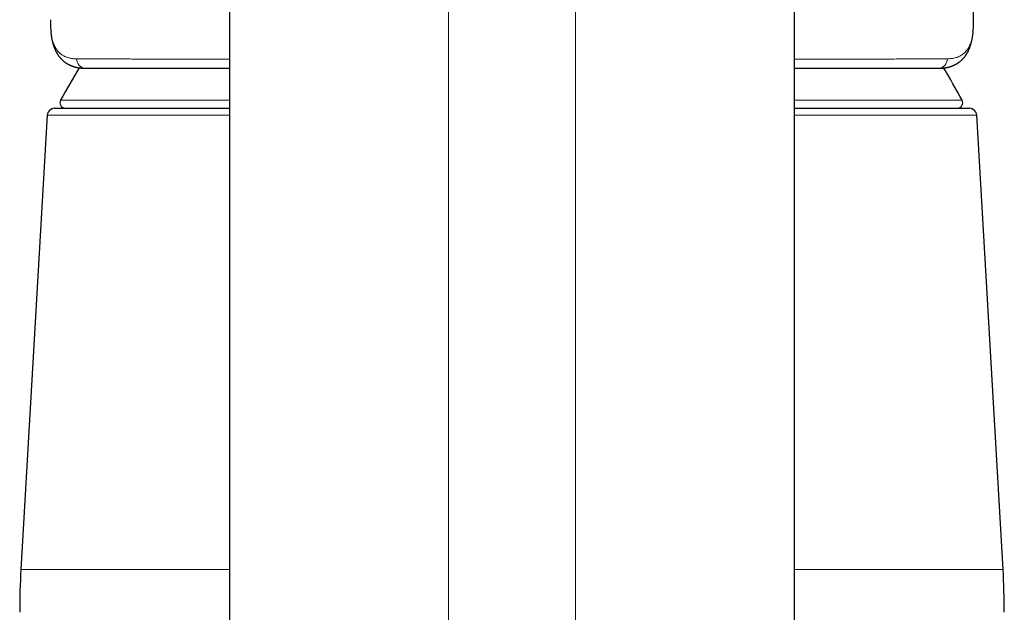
# Model space of a CAD drawing. Header units: millimetres. Extents: x 8 to 961, y 12 to 886.
# Tile 15 of 59: x 433 to 486, y 735 to 767. Entities that reach past the tile are written whole.
import ezdxf

# ---------------------------------------------------------------- set-up
doc = ezdxf.new("R2010")
doc.units = ezdxf.units.MM

msp = doc.modelspace()

# ---------------------------------------------------------------- linework, layer by layer
at = {"color": 7, "linetype": 'Continuous', "lineweight": 30}
for p, q in [((444.771, 785.487), (444.771, 720.261)), ((475.201, 720.26), (475.201, 785.475)), ((435.14, 766.606), (435.14, 766.512)), ((435.145, 766.238), (435.159, 766.01)), ((484.813, 766.01), (484.827, 766.238)), ((435.364, 761.843), (444.771, 761.843)), ((475.201, 761.843), (484.609, 761.843)), ((434.964, 761.466), (433.552, 736.994)), ((486.42, 736.994), (485.008, 761.466))]:
    msp.add_line(p, q, dxfattribs=at)
at = {"color": 252, "linetype": 'Continuous', "lineweight": 0}
for p, q in [((456.566, 709.047), (456.566, 769.386)), ((463.406, 709.047), (463.406, 769.385)), ((435.158, 766.061), (435.145, 766.275)), ((435.145, 766.238), (435.145, 766.275)), ((484.828, 766.275), (484.827, 766.238)), ((435.689, 762.286), (444.771, 762.286)), ((475.201, 762.286), (484.21, 762.286)), ((444.771, 761.466), (434.964, 761.466)), ((485.008, 761.466), (475.201, 761.466)), ((433.552, 736.994), (444.771, 736.994)), ((475.201, 736.994), (486.42, 736.994))]:
    msp.add_line(p, q, dxfattribs=at)
at = {"color": 252, "linetype": 'Continuous', "lineweight": 0, "flags": 128}
for points in [[(435.158, 766.061), (435.159, 766.015), (435.159, 766.01)], [(484.814, 766.061), (484.814, 766.015), (484.813, 766.01)]]:
    msp.add_lwpolyline(points, dxfattribs=at)
at = {"color": 252, "linetype": 'Continuous', "lineweight": 0}
for centre, start, end in [((437.047, 764.487), 177.3255, 268.0825), ((482.925, 764.487), 271.9175, 2.6745)]:
    msp.add_arc(centre, 0.486, start, end, dxfattribs=at)
at = {"color": 7, "linetype": 'Continuous', "lineweight": 30}
for centre, radius, start, end in [((479.586, 738.348), 50, 149.0974, 151.3951), ((440.313, 738.348), 50, 28.6049, 30.8906), ((435.952, 762.143), 0.3, 151.3951, 270), ((483.947, 762.143), 0.3, 270, 28.6049), ((435.364, 761.443), 0.4, 90, 176.6981), ((484.609, 761.443), 0.4, 3.3019, 90), ((473.486, 734.69), 40, 176.6981, 180), ((446.486, 734.69), 40, 0, 3.3019)]:
    msp.add_arc(centre, radius, start, end, dxfattribs=at)
for points, knots in [([(484.832, 766.619), (484.832, 766.626), (484.829, 766.728), (484.825, 766.917), (484.818, 767.182), (484.812, 767.43), (484.806, 767.659), (484.8, 767.868), (484.794, 768.056), (484.788, 768.225), (484.783, 768.378), (484.778, 768.515), (484.774, 768.636), (484.77, 768.742), (484.766, 768.831), (484.763, 768.905), (484.761, 768.96), (484.759, 768.998), (484.758, 769.027), (484.757, 769.063), (484.754, 769.125), (484.75, 769.215), (484.745, 769.323), (484.74, 769.435), (484.735, 769.546), (484.73, 769.657), (484.724, 769.788), (484.716, 769.939), (484.708, 770.111), (484.698, 770.288), (484.688, 770.473), (484.677, 770.673), (484.665, 770.886), (484.651, 771.112), (484.636, 771.351), (484.62, 771.602), (484.602, 771.864), (484.583, 772.137), (484.562, 772.423), (484.538, 772.741), (484.51, 773.094), (484.478, 773.484), (484.443, 773.891), (484.405, 774.316), (484.363, 774.758), (484.32, 775.193), (484.276, 775.618), (484.232, 776.031), (484.185, 776.456), (484.138, 776.861), (484.092, 777.245), (484.048, 777.604), (484.003, 777.964), (483.954, 778.339), (483.903, 778.723), (483.849, 779.113), (483.796, 779.486), (483.745, 779.842), (483.695, 780.182), (483.646, 780.501), (483.6, 780.799), (483.556, 781.078), (483.514, 781.341), (483.474, 781.589), (483.436, 781.822), (483.399, 782.04), (483.365, 782.242), (483.332, 782.433), (483.301, 782.611), (483.273, 782.775), (483.247, 782.923), (483.223, 783.055), (483.203, 783.17), (483.186, 783.26), (483.174, 783.329), (483.165, 783.379), (483.156, 783.425), (483.148, 783.469), (483.141, 783.51), (483.132, 783.556), (483.123, 783.607), (483.112, 783.668), (483.099, 783.736), (483.086, 783.81), (483.069, 783.9), (483.048, 784.009), (483.024, 784.138), (482.997, 784.279), (482.968, 784.43), (482.937, 784.593), (482.903, 784.767), (482.867, 784.95), (482.805, 785.263), (482.717, 785.7), (482.627, 786.131), (482.564, 786.43), (482.528, 786.6), (482.491, 786.77), (482.456, 786.935), (482.423, 787.086), (482.394, 787.218), (482.369, 787.331), (482.346, 787.436), (482.324, 787.532), (482.304, 787.622), (482.284, 787.71), (482.263, 787.803), (482.24, 787.905), (482.215, 788.016), (482.188, 788.133), (482.162, 788.248), (482.136, 788.359), (482.113, 788.459), (482.091, 788.554), (482.071, 788.641), (482.051, 788.726), (482.03, 788.815), (482.009, 788.904), (481.987, 788.994), (481.966, 789.084), (481.943, 789.179), (481.919, 789.278), (481.897, 789.372), (481.876, 789.456), (481.86, 789.522), (481.849, 789.571), (481.84, 789.606), (481.832, 789.638), (481.824, 789.673), (481.812, 789.72), (481.797, 789.783), (481.777, 789.863), (481.72, 790.093), (481.66, 790.336), (481.596, 790.589), (481.565, 790.709), (481.536, 790.823), (481.51, 790.927), (481.486, 791.017), (481.466, 791.094), (481.45, 791.159), (481.435, 791.216), (481.42, 791.272), (481.404, 791.334), (481.386, 791.405), (481.365, 791.486), (481.34, 791.58), (481.312, 791.687), (481.28, 791.806), (481.253, 791.909), (481.23, 791.994), (481.213, 792.058), (481.196, 792.124), (481.179, 792.187), (481.164, 792.243), (481.151, 792.289), (481.142, 792.325), (481.133, 792.357), (481.123, 792.395), (481.109, 792.445), (481.093, 792.505), (481.075, 792.571), (481.057, 792.636), (481.035, 792.717), (481.01, 792.81), (480.981, 792.913), (480.956, 793.005), (480.934, 793.085), (480.916, 793.15), (480.904, 793.194), (480.896, 793.221), (480.891, 793.239), (480.885, 793.261), (480.876, 793.292), (480.866, 793.331), (480.85, 793.387), (480.83, 793.456), (480.809, 793.533), (480.788, 793.609), (480.766, 793.685), (480.746, 793.758), (480.727, 793.823), (480.711, 793.882), (480.696, 793.934), (480.681, 793.985), (480.667, 794.036), (480.651, 794.091), (480.636, 794.144), (480.622, 794.193), (480.607, 794.244), (480.59, 794.304), (480.571, 794.372), (480.551, 794.441), (480.532, 794.506), (480.515, 794.566), (480.499, 794.621), (480.485, 794.671), (480.471, 794.717), (480.458, 794.763), (480.444, 794.811), (480.428, 794.865), (480.406, 794.94), (480.38, 795.029), (480.35, 795.131), (480.322, 795.228), (480.296, 795.317), (480.272, 795.398), (480.25, 795.472), (480.228, 795.546), (480.205, 795.625), (480.179, 795.713), (480.15, 795.808), (480.121, 795.907), (480.095, 795.996), (480.07, 796.078), (480.047, 796.154), (480.025, 796.23), (480.004, 796.3), (479.985, 796.364), (479.959, 796.448), (479.929, 796.547), (479.894, 796.663), (479.861, 796.774), (479.826, 796.89), (479.79, 797.007), (479.755, 797.123), (479.729, 797.208), (479.713, 797.26), (479.707, 797.28), (479.701, 797.303), (479.692, 797.331), (479.683, 797.362), (479.673, 797.392), (479.665, 797.421), (479.655, 797.454), (479.643, 797.493), (479.63, 797.535), (479.615, 797.584), (479.597, 797.644), (479.575, 797.715), (479.553, 797.789), (479.526, 797.878), (479.492, 797.989), (479.452, 798.119), (479.414, 798.246), (479.377, 798.365), (479.34, 798.488), (479.304, 798.606), (479.276, 798.7), (479.258, 798.759), (479.247, 798.793), (479.238, 798.824), (479.229, 798.854), (479.219, 798.887), (479.208, 798.923), (479.197, 798.96), (479.186, 798.994), (479.177, 799.025), (479.169, 799.053), (479.161, 799.079), (479.151, 799.112), (479.139, 799.151), (479.126, 799.193), (479.115, 799.231), (479.103, 799.272), (479.09, 799.315), (479.077, 799.356), (479.068, 799.389), (479.059, 799.418), (479.049, 799.451), (479.037, 799.489), (479.025, 799.53), (479.014, 799.568), (479.004, 799.599), (478.997, 799.623), (478.992, 799.642), (478.987, 799.657), (478.982, 799.674), (478.976, 799.694), (478.969, 799.719), (478.96, 799.747), (478.953, 799.773), (478.945, 799.799), (478.937, 799.827), (478.926, 799.862), (478.914, 799.903), (478.901, 799.946), (478.889, 799.986), (478.879, 800.021), (478.868, 800.058), (478.857, 800.095), (478.847, 800.129), (478.84, 800.155), (478.833, 800.177), (478.827, 800.197), (478.82, 800.22), (478.814, 800.241), (478.81, 800.255), (478.809, 800.26)], [0, 0, 0, 0, 0.000601, 0.008447, 0.015803, 0.022668, 0.029044, 0.03493, 0.040052, 0.044735, 0.048979, 0.052784, 0.05615, 0.059077, 0.061565, 0.063615, 0.065226, 0.066146, 0.066819, 0.067618, 0.06917, 0.071953, 0.075078, 0.078188, 0.081282, 0.084362, 0.087425, 0.092209, 0.096955, 0.101756, 0.106896, 0.112448, 0.118364, 0.124645, 0.131289, 0.138298, 0.145536, 0.153126, 0.161068, 0.169361, 0.179692, 0.190521, 0.201849, 0.213676, 0.226002, 0.238827, 0.249985, 0.261496, 0.27336, 0.285575, 0.295421, 0.305484, 0.315669, 0.325573, 0.33694, 0.347847, 0.358293, 0.368279, 0.377804, 0.386868, 0.395091, 0.402894, 0.410278, 0.417241, 0.423785, 0.429908, 0.435612, 0.440895, 0.44598, 0.450603, 0.454765, 0.458467, 0.461707, 0.464485, 0.466094, 0.467494, 0.468768, 0.469971, 0.471168, 0.472294, 0.473783, 0.475514, 0.477423, 0.47951, 0.481776, 0.48509, 0.488724, 0.492678, 0.496953, 0.501549, 0.506465, 0.511689, 0.51697, 0.533005, 0.548702, 0.553566, 0.558397, 0.563194, 0.567957, 0.572481, 0.575967, 0.579194, 0.582161, 0.584876, 0.587395, 0.589789, 0.592381, 0.595356, 0.598519, 0.601842, 0.605316, 0.608383, 0.611256, 0.613935, 0.616421, 0.618741, 0.621238, 0.624014, 0.626391, 0.628942, 0.631665, 0.634561, 0.637388, 0.63979, 0.641763, 0.64301, 0.643993, 0.644793, 0.645773, 0.646976, 0.648889, 0.651185, 0.653834, 0.668657, 0.672154, 0.675677, 0.679044, 0.682033, 0.684641, 0.686869, 0.688726, 0.690286, 0.69182, 0.69359, 0.695648, 0.697996, 0.700632, 0.703854, 0.707317, 0.711024, 0.712855, 0.714741, 0.716681, 0.718602, 0.720246, 0.721589, 0.72263, 0.723413, 0.724466, 0.725946, 0.727815, 0.729813, 0.731733, 0.733576, 0.736911, 0.73996, 0.74272, 0.745105, 0.747038, 0.748519, 0.749028, 0.749472, 0.750109, 0.751016, 0.752191, 0.753635, 0.756136, 0.758432, 0.760513, 0.763003, 0.76516, 0.767071, 0.768765, 0.770519, 0.771813, 0.773391, 0.77519, 0.776818, 0.778215, 0.779612, 0.781509, 0.7837, 0.785833, 0.787845, 0.789731, 0.791422, 0.792894, 0.794342, 0.79571, 0.797167, 0.798812, 0.800801, 0.804127, 0.807187, 0.810419, 0.813245, 0.815665, 0.818141, 0.820348, 0.822832, 0.825709, 0.82886, 0.832145, 0.835328, 0.837642, 0.840285, 0.842871, 0.845228, 0.84727, 0.849277, 0.853809, 0.857313, 0.861183, 0.865286, 0.8694, 0.873423, 0.87768, 0.878469, 0.879055, 0.879831, 0.880874, 0.882114, 0.883222, 0.884156, 0.885315, 0.886779, 0.88849, 0.889951, 0.892168, 0.895178, 0.897862, 0.900493, 0.90524, 0.910551, 0.915492, 0.920163, 0.924692, 0.930221, 0.934527, 0.936068, 0.937448, 0.938689, 0.939916, 0.941191, 0.942781, 0.944277, 0.945792, 0.947069, 0.94815, 0.949229, 0.95034, 0.952265, 0.954208, 0.955617, 0.957115, 0.95929, 0.961081, 0.962337, 0.963487, 0.964832, 0.966531, 0.968469, 0.970109, 0.971405, 0.972504, 0.973196, 0.973835, 0.974469, 0.975335, 0.976466, 0.977792, 0.978936, 0.979842, 0.981135, 0.982625, 0.984433, 0.986583, 0.988293, 0.989595, 0.991265, 0.993246, 0.994501, 0.995664, 0.996639, 0.997427, 0.998293, 0.999438, 1, 1, 1, 1]), ([(435.14, 766.464), (435.14, 766.453), (435.139, 766.385), (435.142, 766.31), (435.145, 766.247)], [0, 0, 0, 0, 0.15367, 1, 1, 1, 1]), ([(484.828, 766.257), (484.829, 766.275), (484.83, 766.315), (484.832, 766.375), (484.833, 766.435), (484.833, 766.488), (484.833, 766.535), (484.833, 766.575), (484.832, 766.599), (484.832, 766.609)], [0, 0, 0, 0, 0.155925, 0.345582, 0.516703, 0.669336, 0.80353, 0.919327, 1, 1, 1, 1]), ([(435.159, 766.01), (435.161, 765.986), (435.165, 765.94), (435.171, 765.877), (435.178, 765.822), (435.184, 765.776), (435.189, 765.739), (435.193, 765.71), (435.197, 765.689), (435.2, 765.67), (435.203, 765.651), (435.21, 765.611), (435.221, 765.55), (435.235, 765.485), (435.246, 765.437), (435.254, 765.407), (435.262, 765.377), (435.27, 765.346), (435.278, 765.317), (435.287, 765.286), (435.296, 765.256), (435.307, 765.223), (435.318, 765.189), (435.33, 765.156), (435.342, 765.124), (435.353, 765.095), (435.364, 765.066), (435.377, 765.036), (435.391, 765.003), (435.406, 764.97), (435.422, 764.938), (435.437, 764.908), (435.451, 764.88), (435.465, 764.855), (435.478, 764.831), (435.492, 764.807), (435.507, 764.782), (435.525, 764.754), (435.542, 764.727), (435.559, 764.702), (435.575, 764.68), (435.589, 764.66), (435.605, 764.639), (435.622, 764.617), (435.641, 764.594), (435.659, 764.571), (435.677, 764.551), (435.698, 764.527), (435.724, 764.499), (435.757, 764.466), (435.792, 764.433), (435.828, 764.401), (435.858, 764.376), (435.88, 764.358), (435.897, 764.345), (435.915, 764.332), (435.936, 764.316), (435.96, 764.3), (435.984, 764.283), (436.008, 764.268), (436.031, 764.254), (436.055, 764.239), (436.084, 764.223), (436.115, 764.206), (436.147, 764.19), (436.177, 764.176), (436.201, 764.165), (436.221, 764.156), (436.239, 764.148), (436.26, 764.139), (436.284, 764.13), (436.308, 764.121), (436.33, 764.113), (436.349, 764.106), (436.364, 764.101), (436.379, 764.096), (436.396, 764.091), (436.416, 764.085), (436.442, 764.077), (436.472, 764.069), (436.502, 764.062), (436.527, 764.056), (436.55, 764.051), (436.572, 764.046), (436.597, 764.041), (436.625, 764.036), (436.653, 764.031), (436.68, 764.027), (436.705, 764.023), (436.728, 764.02), (436.751, 764.017), (436.773, 764.015), (436.797, 764.012), (436.822, 764.01), (436.85, 764.008), (436.883, 764.006), (436.92, 764.004), (436.963, 764.003), (436.994, 764.002), (437.01, 764.002)], [0, 0, 0, 0, 0.0202478, 0.0383273, 0.0542383, 0.0679805, 0.0795535, 0.0871244, 0.093359, 0.099024, 0.1047077, 0.1104101, 0.13601, 0.1613395, 0.1713044, 0.1811509, 0.190879, 0.2004912, 0.2108798, 0.2200919, 0.2302282, 0.2412896, 0.2532005, 0.2644425, 0.2758742, 0.2856459, 0.2954281, 0.3061712, 0.3178551, 0.3298616, 0.3419036, 0.3529553, 0.3634301, 0.3730433, 0.3817941, 0.3906467, 0.4006205, 0.4117168, 0.4232006, 0.4333756, 0.4421729, 0.449979, 0.4587371, 0.4681128, 0.4785256, 0.4886144, 0.4977614, 0.5059656, 0.5203803, 0.5365752, 0.5534205, 0.5697489, 0.585102, 0.5921733, 0.5990526, 0.6067646, 0.6155492, 0.6254067, 0.6359605, 0.6454057, 0.6535062, 0.663179, 0.6741498, 0.6865837, 0.6994548, 0.7105581, 0.719819, 0.7256019, 0.7323139, 0.7399892, 0.7486281, 0.7579651, 0.7661979, 0.7729884, 0.7783264, 0.7828136, 0.7885498, 0.7957227, 0.8043324, 0.8163043, 0.8266738, 0.8353924, 0.8420596, 0.8495263, 0.8581298, 0.8678705, 0.8780905, 0.8872421, 0.8952611, 0.9021505, 0.9089067, 0.9163527, 0.9244926, 0.9333989, 0.9433005, 0.9549091, 0.9682268, 0.9832561, 1, 1, 1, 1]), ([(482.963, 764.002), (482.978, 764.002), (483.007, 764.003), (483.049, 764.004), (483.085, 764.006), (483.117, 764.008), (483.144, 764.01), (483.169, 764.012), (483.193, 764.014), (483.217, 764.017), (483.242, 764.02), (483.267, 764.023), (483.294, 764.027), (483.324, 764.032), (483.355, 764.037), (483.384, 764.043), (483.409, 764.048), (483.433, 764.053), (483.457, 764.058), (483.484, 764.065), (483.514, 764.073), (483.544, 764.081), (483.572, 764.09), (483.596, 764.097), (483.62, 764.105), (483.642, 764.113), (483.665, 764.121), (483.689, 764.13), (483.712, 764.139), (483.734, 764.148), (483.752, 764.156), (483.767, 764.163), (483.782, 764.17), (483.802, 764.179), (483.828, 764.191), (483.855, 764.205), (483.883, 764.22), (483.906, 764.233), (483.928, 764.246), (483.949, 764.258), (483.97, 764.272), (483.994, 764.287), (484.018, 764.304), (484.041, 764.32), (484.062, 764.335), (484.082, 764.351), (484.104, 764.368), (484.128, 764.388), (484.154, 764.41), (484.178, 764.432), (484.203, 764.455), (484.229, 764.48), (484.254, 764.506), (484.297, 764.552), (484.352, 764.618), (484.419, 764.709), (484.48, 764.804), (484.538, 764.911), (484.588, 765.017), (484.636, 765.136), (484.667, 765.228), (484.688, 765.297), (484.697, 765.328), (484.705, 765.357), (484.712, 765.384), (484.719, 765.411), (484.729, 765.453), (484.742, 765.509), (484.753, 765.564), (484.76, 765.602), (484.764, 765.623), (484.768, 765.644), (484.771, 765.665), (484.775, 765.686), (484.779, 765.711), (484.783, 765.742), (484.789, 765.78), (484.795, 765.826), (484.801, 765.88), (484.808, 765.942), (484.811, 765.986), (484.813, 766.01)], [0, 0, 0, 0, 0.016128, 0.030657, 0.043588, 0.054923, 0.064662, 0.072927, 0.081766, 0.089803, 0.097042, 0.10448, 0.113414, 0.123708, 0.134905, 0.144979, 0.153687, 0.161087, 0.168984, 0.178247, 0.188877, 0.19995, 0.209705, 0.218098, 0.225411, 0.233833, 0.241551, 0.250239, 0.259564, 0.267713, 0.274413, 0.279664, 0.284201, 0.291742, 0.301539, 0.313093, 0.323584, 0.332957, 0.340705, 0.348749, 0.357144, 0.366683, 0.377023, 0.386637, 0.395343, 0.40314, 0.41244, 0.423259, 0.435244, 0.446622, 0.457162, 0.469933, 0.482402, 0.494709, 0.533406, 0.568727, 0.609237, 0.64666, 0.689624, 0.72538, 0.771939, 0.78366, 0.793865, 0.802683, 0.811366, 0.820234, 0.829286, 0.851316, 0.873791, 0.880247, 0.886681, 0.89309, 0.899476, 0.905838, 0.912948, 0.921732, 0.933327, 0.94695, 0.962602, 0.980284, 1, 1, 1, 1]), ([(437.031, 764.002), (437.101, 764.002), (437.242, 764.002), (437.47, 764.002), (437.711, 764.002), (437.966, 764.002), (438.235, 764.002), (438.516, 764.002), (438.82, 764.002), (439.145, 764.002), (439.496, 764.002), (439.861, 764.002), (440.241, 764.002), (440.623, 764.002), (441.005, 764.002), (441.384, 764.002), (441.775, 764.002), (442.176, 764.002), (442.587, 764.002), (443.009, 764.002), (443.456, 764.002), (443.928, 764.002), (444.371, 764.002), (444.656, 764.002), (444.771, 764.002)], [0, 0, 0, 0, 0.0447341, 0.0894484, 0.1341701, 0.1789264, 0.2237445, 0.2686514, 0.3132466, 0.3621359, 0.4110251, 0.4599484, 0.5089403, 0.5580347, 0.6024574, 0.6468426, 0.6912153, 0.7356006, 0.7800234, 0.8245086, 0.8690568, 0.9180002, 0.9668972, 1, 1, 1, 1]), ([(475.201, 764.002), (475.263, 764.002), (475.48, 764.002), (475.844, 764.002), (476.292, 764.002), (476.731, 764.002), (477.175, 764.002), (477.62, 764.002), (478.067, 764.002), (478.501, 764.002), (478.922, 764.002), (479.318, 764.002), (479.69, 764.002), (480.038, 764.002), (480.374, 764.002), (480.698, 764.002), (481.009, 764.002), (481.309, 764.002), (481.607, 764.002), (481.9, 764.002), (482.186, 764.002), (482.455, 764.002), (482.709, 764.002), (482.864, 764.002), (482.941, 764.002)], [0, 0, 0, 0, 0.017628, 0.062234, 0.106871, 0.151562, 0.196249, 0.245308, 0.294303, 0.343269, 0.39224, 0.441248, 0.486011, 0.530675, 0.575266, 0.61981, 0.664333, 0.70886, 0.75375, 0.803139, 0.852423, 0.901637, 0.950817, 1, 1, 1, 1])]:
    msp.add_open_spline(points, degree=3, knots=knots, dxfattribs=at)
at = {"color": 252, "linetype": 'Continuous', "lineweight": 0}
for points, knots in [([(435.145, 766.275), (435.142, 766.342), (435.138, 766.462), (435.14, 766.571), (435.141, 766.619)], [0, 0, 0, 0, 0.556994, 1, 1, 1, 1]), ([(484.828, 766.275), (484.83, 766.342), (484.834, 766.462), (484.832, 766.571), (484.831, 766.619)], [0, 0, 0, 0, 0.562672, 1, 1, 1, 1]), ([(436.562, 764.51), (436.49, 764.512), (436.348, 764.517), (436.157, 764.551), (435.982, 764.605), (435.824, 764.68), (435.684, 764.777), (435.553, 764.903), (435.433, 765.063), (435.33, 765.264), (435.25, 765.497), (435.19, 765.759), (435.169, 765.96), (435.158, 766.061)], [0, 0, 0, 0, 0.084363, 0.168375, 0.252088, 0.335554, 0.418821, 0.501935, 0.601534, 0.701058, 0.800589, 0.900208, 1, 1, 1, 1]), ([(483.411, 764.51), (483.495, 764.513), (483.663, 764.52), (483.885, 764.568), (484.084, 764.644), (484.258, 764.751), (484.409, 764.889), (484.536, 765.058), (484.64, 765.259), (484.721, 765.493), (484.782, 765.757), (484.803, 765.959), (484.814, 766.061)], [0, 0, 0, 0, 0.100232, 0.200205, 0.299996, 0.399681, 0.499336, 0.599038, 0.698869, 0.798911, 0.899256, 1, 1, 1, 1]), ([(484.814, 766.061), (484.817, 766.097), (484.822, 766.168), (484.826, 766.239), (484.828, 766.275)], [0, 0, 0, 0, 0.500153, 1, 1, 1, 1]), ([(444.771, 764.5), (444.709, 764.5), (444.559, 764.499), (444.344, 764.499), (444.183, 764.499), (444.099, 764.499), (444.073, 764.499), (444.046, 764.499), (444.02, 764.499), (443.995, 764.499), (443.928, 764.499), (443.711, 764.498), (443.348, 764.498), (442.89, 764.498), (442.432, 764.498), (441.975, 764.498), (441.52, 764.498), (441.079, 764.498), (440.65, 764.499), (440.247, 764.499), (439.87, 764.5), (439.516, 764.5), (439.174, 764.501), (438.844, 764.502), (438.526, 764.502), (438.221, 764.503), (437.937, 764.504), (437.673, 764.505), (437.427, 764.506), (437.193, 764.507), (436.97, 764.508), (436.758, 764.509), (436.627, 764.51), (436.562, 764.51)], [0, 0, 0, 0, 0.0168282, 0.0406604, 0.0589595, 0.0613987, 0.0638479, 0.0663071, 0.0687762, 0.0712552, 0.0732067, 0.0876513, 0.1320578, 0.1764599, 0.2208586, 0.2684256, 0.3159909, 0.3635555, 0.4111203, 0.4586867, 0.5019314, 0.5451796, 0.5884326, 0.6316919, 0.6749593, 0.718237, 0.7615274, 0.801224, 0.8409361, 0.8806664, 0.9204181, 0.9601947, 1, 1, 1, 1]), ([(475.201, 764.5), (475.264, 764.5), (475.514, 764.499), (475.94, 764.499), (476.478, 764.498), (477.003, 764.498), (477.503, 764.498), (477.981, 764.498), (478.437, 764.498), (478.88, 764.498), (479.31, 764.499), (479.734, 764.499), (480.152, 764.5), (480.562, 764.5), (480.956, 764.501), (481.334, 764.502), (481.694, 764.503), (482.031, 764.504), (482.345, 764.505), (482.637, 764.506), (482.912, 764.507), (483.172, 764.509), (483.331, 764.51), (483.411, 764.51)], [0, 0, 0, 0, 0.016807, 0.067389, 0.117939, 0.168464, 0.218969, 0.266575, 0.314171, 0.361764, 0.409356, 0.456954, 0.507447, 0.557957, 0.608491, 0.659057, 0.70966, 0.76031, 0.808117, 0.85598, 0.903909, 0.951912, 1, 1, 1, 1])]:
    msp.add_open_spline(points, degree=3, knots=knots, dxfattribs=at)

doc.saveas('drawing.dxf')
